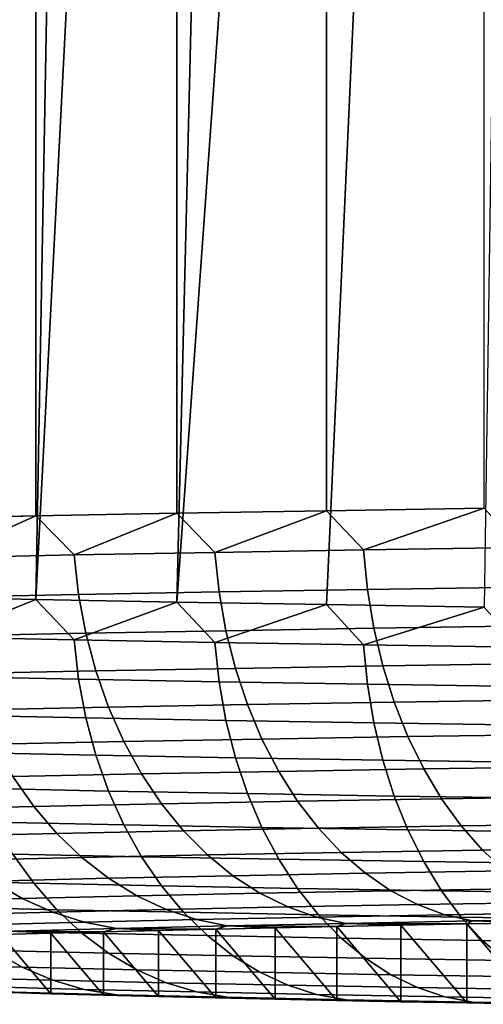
# Model space of a CAD drawing. Header units: metres. Extents: x -22 to 95, y -240 to 22.
# Tile 4 of 180: x -10.26 to -8.55, y -240.14 to -236.51. Entities that reach past the tile are written whole.
import ezdxf

# ---------------------------------------------------------------- set-up
doc = ezdxf.new("R2010")
doc.units = ezdxf.units.M
doc.layers.add('solid_10_151_013_XXX', color=7, linetype='CONTINUOUS')

msp = doc.modelspace()

# ---------------------------------------------------------------- linework, layer by layer
at = {"layer": 'solid_10_151_013_XXX'}
for points in [[(-9.128359, -238.320557, 300.528809), (-8.545666, -238.311737, 301.03363), (-8.545669, -44.032249, 297.642456), (-9.128361, -44.041061, 297.137634)], [(-10.690679, -238.350266, 298.826813), (-10.202618, -238.339844, 299.423584), (-10.20262, -44.060352, 296.03241), (-10.690681, -44.07077, 295.435638)], [(-10.202618, -238.339844, 299.423584), (-9.681277, -238.329926, 299.991547), (-9.681279, -44.050438, 296.600372), (-10.20262, -44.060352, 296.03241)], [(-9.681277, -238.329926, 299.991547), (-9.128359, -238.320557, 300.528809), (-9.128361, -44.041061, 297.137634), (-9.681279, -44.050438, 296.600372)], [(-10.045962, -230.104462, 281.418243), (-10.202618, -238.648422, 281.745026), (-10.690679, -238.638016, 282.341827), (-10.271416, -229.613647, 281.667358)], [(-10.045962, -230.104462, 281.418243), (-9.787788, -230.601807, 281.147308), (-10.202618, -238.648422, 281.745026)], [(-9.497153, -231.09938, 280.859283), (-9.681277, -238.65834, 281.177094), (-10.202618, -238.648422, 281.745026), (-9.787788, -230.601807, 281.147308)], [(-9.497153, -231.09938, 280.859283), (-9.175815, -231.590179, 280.560059), (-9.681277, -238.65834, 281.177094)], [(-8.827325, -232.066727, 280.256439), (-9.128359, -238.667725, 280.639801), (-9.681277, -238.65834, 281.177094), (-9.175815, -231.590179, 280.560059)], [(-8.455404, -232.523529, 279.954407), (-8.545666, -238.676529, 280.134979), (-9.128359, -238.667725, 280.639801), (-8.827325, -232.066727, 280.256439)], [(-10.060783, -238.484222, 299.576355), (-9.681277, -238.329926, 299.991547), (-10.202618, -238.339844, 299.423584)], [(-10.060783, -238.484222, 299.576355), (-9.540834, -238.474625, 300.126251), (-9.681277, -238.329926, 299.991547)], [(-9.540834, -238.474625, 300.126251), (-9.128359, -238.320557, 300.528809), (-9.681277, -238.329926, 299.991547)], [(-9.540834, -238.474625, 300.126251), (-8.990866, -238.465561, 300.646118), (-9.128359, -238.320557, 300.528809)], [(-8.990866, -238.465561, 300.646118), (-8.545666, -238.311737, 301.03363), (-9.128359, -238.320557, 300.528809)], [(-8.990866, -238.465561, 300.646118), (-8.412609, -238.457031, 301.134338), (-8.545666, -238.311737, 301.03363)], [(-10.549078, -238.494324, 298.998199), (-10.202618, -238.339844, 299.423584), (-10.690679, -238.350266, 298.826813)], [(-10.549078, -238.494324, 298.998199), (-10.060783, -238.484222, 299.576355), (-10.202618, -238.339844, 299.423584)], [(-10.044657, -238.630203, 299.564514), (-9.525541, -238.620621, 300.113495), (-9.540834, -238.474625, 300.126251), (-10.060783, -238.484222, 299.576355)], [(-9.525541, -238.620621, 300.113495), (-8.976454, -238.611572, 300.632538), (-8.990866, -238.465561, 300.646118), (-9.540834, -238.474625, 300.126251)], [(-8.976454, -238.611572, 300.632538), (-8.399124, -238.603058, 301.119995), (-8.412609, -238.457031, 301.134338), (-8.990866, -238.465561, 300.646118)], [(-10.532168, -238.640289, 298.987274), (-10.044657, -238.630203, 299.564514), (-10.060783, -238.484222, 299.576355), (-10.549078, -238.494324, 298.998199)], [(-10.017944, -238.773529, 299.543121), (-9.50021, -238.763977, 300.090668), (-9.525541, -238.620621, 300.113495), (-10.044657, -238.630203, 299.564514)], [(-9.50021, -238.763977, 300.090668), (-8.952582, -238.754944, 300.608337), (-8.976454, -238.611572, 300.632538), (-9.525541, -238.620621, 300.113495)], [(-8.952582, -238.754944, 300.608337), (-8.376788, -238.74646, 301.094482), (-8.399124, -238.603058, 301.119995), (-8.976454, -238.611572, 300.632538)], [(-10.549078, -238.787964, 282.175537), (-10.690679, -238.638016, 282.341827), (-10.202618, -238.648422, 281.745026)], [(-10.060783, -238.79805, 281.597382), (-10.549078, -238.787964, 282.175537), (-10.202618, -238.648422, 281.745026)], [(-10.50416, -238.783585, 298.967438), (-10.017944, -238.773529, 299.543121), (-10.044657, -238.630203, 299.564514), (-10.532168, -238.640289, 298.987274)], [(-10.060783, -238.79805, 281.597382), (-10.202618, -238.648422, 281.745026), (-9.681277, -238.65834, 281.177094)], [(-9.540834, -238.807648, 281.047485), (-10.060783, -238.79805, 281.597382), (-9.681277, -238.65834, 281.177094)], [(-9.540834, -238.807648, 281.047485), (-9.681277, -238.65834, 281.177094), (-9.128359, -238.667725, 280.639801)], [(-8.990866, -238.816727, 280.527618), (-9.540834, -238.807648, 281.047485), (-9.128359, -238.667725, 280.639801)], [(-8.990866, -238.816727, 280.527618), (-9.128359, -238.667725, 280.639801), (-8.545666, -238.676529, 280.134979)], [(-8.412609, -238.825241, 280.039398), (-8.990866, -238.816727, 280.527618), (-8.545666, -238.676529, 280.134979)], [(-9.980906, -238.912811, 299.512451), (-9.465084, -238.90329, 300.057983), (-9.50021, -238.763977, 300.090668), (-10.017944, -238.773529, 299.543121)], [(-9.465084, -238.90329, 300.057983), (-8.919482, -238.894287, 300.57373), (-8.952582, -238.754944, 300.608337), (-9.50021, -238.763977, 300.090668)], [(-8.919482, -238.894287, 300.57373), (-8.345817, -238.885834, 301.058075), (-8.376788, -238.74646, 301.094482), (-8.952582, -238.754944, 300.608337)], [(-10.044657, -238.943527, 281.614319), (-10.532168, -238.933456, 282.191559), (-10.549078, -238.787964, 282.175537), (-10.060783, -238.79805, 281.597382)], [(-10.465322, -238.922821, 298.938873), (-9.980906, -238.912811, 299.512451), (-10.017944, -238.773529, 299.543121), (-10.50416, -238.783585, 298.967438)], [(-9.525541, -238.95311, 281.065338), (-10.044657, -238.943527, 281.614319), (-10.060783, -238.79805, 281.597382), (-9.540834, -238.807648, 281.047485)], [(-8.976454, -238.962173, 280.546295), (-9.525541, -238.95311, 281.065338), (-9.540834, -238.807648, 281.047485), (-8.990866, -238.816727, 280.527618)], [(-8.399124, -238.970688, 280.058838), (-8.976454, -238.962173, 280.546295), (-8.990866, -238.816727, 280.527618), (-8.412609, -238.825241, 280.039398)], [(-10.416031, -239.056671, 298.901886), (-9.933895, -239.046707, 299.472778), (-9.980906, -238.912811, 299.512451), (-10.465322, -238.922821, 298.938873)], [(-9.933895, -239.046707, 299.472778), (-9.420504, -239.037231, 300.015717), (-9.465084, -238.90329, 300.057983), (-9.980906, -238.912811, 299.512451)], [(-9.420504, -239.037231, 300.015717), (-8.877472, -239.028275, 300.529053), (-8.919482, -238.894287, 300.57373), (-9.465084, -238.90329, 300.057983)], [(-8.877472, -239.028275, 300.529053), (-8.306508, -239.019852, 301.011108), (-8.345817, -238.885834, 301.058075), (-8.919482, -238.894287, 300.57373)], [(-10.017944, -239.086029, 281.640686), (-10.50416, -239.075974, 282.2164), (-10.532168, -238.933456, 282.191559), (-10.044657, -238.943527, 281.614319)], [(-9.50021, -239.095581, 281.09314), (-10.017944, -239.086029, 281.640686), (-10.044657, -238.943527, 281.614319), (-9.525541, -238.95311, 281.065338)], [(-8.952582, -239.104614, 280.5755), (-9.50021, -239.095581, 281.09314), (-9.525541, -238.95311, 281.065338), (-8.976454, -238.962173, 280.546295)], [(-8.376788, -239.113098, 280.089355), (-8.952582, -239.104614, 280.5755), (-8.976454, -238.962173, 280.546295), (-8.399124, -238.970688, 280.058838)], [(-8.826957, -239.155594, 300.474731), (-8.259242, -239.147232, 300.954041), (-8.306508, -239.019852, 301.011108), (-8.877472, -239.028275, 300.529053)], [(-10.356762, -239.183838, 298.856842), (-9.877369, -239.17392, 299.424469), (-9.933895, -239.046707, 299.472778), (-10.416031, -239.056671, 298.901886)], [(-9.877369, -239.17392, 299.424469), (-9.366899, -239.164505, 299.964325), (-9.420504, -239.037231, 300.015717), (-9.933895, -239.046707, 299.472778)], [(-9.366899, -239.164505, 299.964325), (-8.826957, -239.155594, 300.474731), (-8.877472, -239.028275, 300.529053), (-9.420504, -239.037231, 300.015717)], [(-9.980906, -239.224152, 281.676208), (-10.465322, -239.214142, 282.249786), (-10.50416, -239.075974, 282.2164), (-10.017944, -239.086029, 281.640686)], [(-9.465084, -239.233673, 281.130676), (-9.980906, -239.224152, 281.676208), (-10.017944, -239.086029, 281.640686), (-9.50021, -239.095581, 281.09314)], [(-8.919482, -239.242676, 280.61496), (-9.465084, -239.233673, 281.130676), (-9.50021, -239.095581, 281.09314), (-8.952582, -239.104614, 280.5755)], [(-8.345817, -239.251129, 280.130615), (-8.919482, -239.242676, 280.61496), (-8.952582, -239.104614, 280.5755), (-8.376788, -239.113098, 280.089355)], [(-9.811872, -239.293228, 299.368011), (-9.304787, -239.283875, 299.904297), (-9.366899, -239.164505, 299.964325), (-9.877369, -239.17392, 299.424469)], [(-9.304787, -239.283875, 299.904297), (-8.768425, -239.275024, 300.411316), (-8.826957, -239.155594, 300.474731), (-9.366899, -239.164505, 299.964325)], [(-8.768425, -239.275024, 300.411316), (-8.204474, -239.266708, 300.887451), (-8.259242, -239.147232, 300.954041), (-8.826957, -239.155594, 300.474731)], [(-10.288085, -239.30307, 298.804138), (-9.811872, -239.293228, 299.368011), (-9.877369, -239.17392, 299.424469), (-10.356762, -239.183838, 298.856842)], [(-9.933895, -239.356583, 281.720551), (-10.416031, -239.346619, 282.291412), (-10.465322, -239.214142, 282.249786), (-9.980906, -239.224152, 281.676208)], [(-9.420504, -239.366058, 281.177582), (-9.933895, -239.356583, 281.720551), (-9.980906, -239.224152, 281.676208), (-9.465084, -239.233673, 281.130676)], [(-8.877472, -239.375015, 280.664276), (-9.420504, -239.366058, 281.177582), (-9.465084, -239.233673, 281.130676), (-8.919482, -239.242676, 280.61496)], [(-9.234766, -239.394196, 299.836182), (-8.70244, -239.385406, 300.339386), (-8.768425, -239.275024, 300.411316), (-9.304787, -239.283875, 299.904297)], [(-8.306508, -239.383423, 280.18222), (-8.877472, -239.375015, 280.664276), (-8.919482, -239.242676, 280.61496), (-8.345817, -239.251129, 280.130615)], [(-8.70244, -239.385406, 300.339386), (-8.142734, -239.377167, 300.811951), (-8.204474, -239.266708, 300.887451), (-8.768425, -239.275024, 300.411316)], [(-10.651169, -239.423462, 298.159088), (-10.210665, -239.413254, 298.744324), (-10.288085, -239.30307, 298.804138), (-10.731929, -239.31337, 298.214478)], [(-10.210665, -239.413254, 298.744324), (-9.738035, -239.403488, 299.303955), (-9.811872, -239.293228, 299.368011), (-10.288085, -239.30307, 298.804138)], [(-9.738035, -239.403488, 299.303955), (-9.234766, -239.394196, 299.836182), (-9.304787, -239.283875, 299.904297), (-9.811872, -239.293228, 299.368011)], [(-9.877369, -239.482025, 281.773254), (-10.356762, -239.472122, 282.340881), (-10.416031, -239.346619, 282.291412), (-9.933895, -239.356583, 281.720551)], [(-9.366899, -239.491455, 281.233398), (-9.877369, -239.482025, 281.773254), (-9.933895, -239.356583, 281.720551), (-9.420504, -239.366058, 281.177582)], [(-8.826957, -239.500366, 280.722992), (-9.366899, -239.491455, 281.233398), (-9.420504, -239.366058, 281.177582), (-8.877472, -239.375015, 280.664276)], [(-9.157513, -239.4944, 299.760681), (-8.629641, -239.485687, 300.259644), (-8.70244, -239.385406, 300.339386), (-9.234766, -239.394196, 299.836182)], [(-8.259242, -239.508728, 280.243683), (-8.826957, -239.500366, 280.722992), (-8.877472, -239.375015, 280.664276), (-8.306508, -239.383423, 280.18222)], [(-8.629641, -239.485687, 300.259644), (-8.074616, -239.477509, 300.728271), (-8.142734, -239.377167, 300.811951), (-8.70244, -239.385406, 300.339386)], [(-10.562067, -239.523438, 298.097595), (-10.125249, -239.513306, 298.677948), (-10.210665, -239.413254, 298.744324), (-10.651169, -239.423462, 298.159088)], [(-10.125249, -239.513306, 298.677948), (-9.656572, -239.503616, 299.23288), (-9.738035, -239.403488, 299.303955), (-10.210665, -239.413254, 298.744324)], [(-9.656572, -239.503616, 299.23288), (-9.157513, -239.4944, 299.760681), (-9.234766, -239.394196, 299.836182), (-9.738035, -239.403488, 299.303955)], [(-9.811872, -239.599289, 281.833832), (-10.288085, -239.589447, 282.397705), (-10.356762, -239.472122, 282.340881), (-9.877369, -239.482025, 281.773254)], [(-9.304787, -239.608658, 281.297546), (-9.811872, -239.599289, 281.833832), (-9.877369, -239.482025, 281.773254), (-9.366899, -239.491455, 281.233398)], [(-9.568269, -239.592651, 299.155518), (-9.073773, -239.583527, 299.678467), (-9.157513, -239.4944, 299.760681), (-9.656572, -239.503616, 299.23288)], [(-8.768425, -239.617508, 280.790558), (-9.304787, -239.608658, 281.297546), (-9.366899, -239.491455, 281.233398), (-8.826957, -239.500366, 280.722992)], [(-9.073773, -239.583527, 299.678467), (-8.550728, -239.57489, 300.172913), (-8.629641, -239.485687, 300.259644), (-9.157513, -239.4944, 299.760681)], [(-8.550728, -239.57489, 300.172913), (-8.000779, -239.566788, 300.637207), (-8.074616, -239.477509, 300.728271), (-8.629641, -239.485687, 300.259644)], [(-10.465484, -239.612289, 298.030609), (-10.03266, -239.602249, 298.605652), (-10.125249, -239.513306, 298.677948), (-10.562067, -239.523438, 298.097595)], [(-10.03266, -239.602249, 298.605652), (-9.568269, -239.592651, 299.155518), (-9.656572, -239.503616, 299.23288), (-10.125249, -239.513306, 298.677948)], [(-8.204474, -239.625809, 280.314423), (-8.768425, -239.617508, 280.790558), (-8.826957, -239.500366, 280.722992), (-8.259242, -239.508728, 280.243683)], [(-8.466464, -239.652161, 300.079956), (-7.921934, -239.644135, 300.539673), (-8.000779, -239.566788, 300.637207), (-8.550728, -239.57489, 300.172913)], [(-10.210665, -239.697479, 282.461334), (-10.651169, -239.687256, 283.04657), (-10.731929, -239.579163, 282.987366), (-10.288085, -239.589447, 282.397705)], [(-10.36235, -239.689194, 297.958771), (-9.933791, -239.67926, 298.528137), (-10.03266, -239.602249, 298.605652), (-10.465484, -239.612289, 298.030609)], [(-9.738035, -239.707245, 281.901703), (-10.210665, -239.697479, 282.461334), (-10.288085, -239.589447, 282.397705), (-9.811872, -239.599289, 281.833832)], [(-9.933791, -239.67926, 298.528137), (-9.473977, -239.669754, 299.072571), (-9.568269, -239.592651, 299.155518), (-10.03266, -239.602249, 298.605652)], [(-9.234766, -239.716537, 281.369476), (-9.738035, -239.707245, 281.901703), (-9.811872, -239.599289, 281.833832), (-9.304787, -239.608658, 281.297546)], [(-9.473977, -239.669754, 299.072571), (-8.984355, -239.660706, 299.590393), (-9.073773, -239.583527, 299.678467), (-9.568269, -239.592651, 299.155518)], [(-8.984355, -239.660706, 299.590393), (-8.466464, -239.652161, 300.079956), (-8.550728, -239.57489, 300.172913), (-9.073773, -239.583527, 299.678467)], [(-8.70244, -239.725311, 280.866272), (-9.234766, -239.716537, 281.369476), (-9.304787, -239.608658, 281.297546), (-8.768425, -239.617508, 280.790558)], [(-8.142734, -239.733566, 280.393707), (-8.70244, -239.725311, 280.866272), (-8.768425, -239.617508, 280.790558), (-8.204474, -239.625809, 280.314423)], [(-9.829598, -239.743561, 298.446167), (-9.374607, -239.734146, 298.984894), (-9.473977, -239.669754, 299.072571), (-9.933791, -239.67926, 298.528137)], [(-9.374607, -239.734146, 298.984894), (-8.89012, -239.725204, 299.497284), (-8.984355, -239.660706, 299.590393), (-9.473977, -239.669754, 299.072571)], [(-8.89012, -239.725204, 299.497284), (-8.377661, -239.716751, 299.981689), (-8.466464, -239.652161, 300.079956), (-8.984355, -239.660706, 299.590393)], [(-10.645464, -239.763626, 297.296478), (-10.253662, -239.753387, 297.882751), (-10.36235, -239.689194, 297.958771), (-10.758305, -239.699539, 297.366272)], [(-10.125249, -239.795151, 282.531158), (-10.562067, -239.785019, 283.111511), (-10.651169, -239.687256, 283.04657), (-10.210665, -239.697479, 282.461334)], [(-10.253662, -239.753387, 297.882751), (-9.829598, -239.743561, 298.446167), (-9.933791, -239.67926, 298.528137), (-10.36235, -239.689194, 297.958771)], [(-9.656572, -239.804825, 281.976227), (-10.125249, -239.795151, 282.531158), (-10.210665, -239.697479, 282.461334), (-9.738035, -239.707245, 281.901703)], [(-9.157513, -239.814041, 281.448425), (-9.656572, -239.804825, 281.976227), (-9.738035, -239.707245, 281.901703), (-9.234766, -239.716537, 281.369476)], [(-10.140469, -239.804276, 297.803314), (-9.721086, -239.79454, 298.360504), (-9.829598, -239.743561, 298.446167), (-10.253662, -239.753387, 297.882751)], [(-9.721086, -239.79454, 298.360504), (-9.271117, -239.785248, 298.89328), (-9.374607, -239.734146, 298.984894), (-9.829598, -239.743561, 298.446167)], [(-9.271117, -239.785248, 298.89328), (-8.791979, -239.776398, 299.399994), (-8.89012, -239.725204, 299.497284), (-9.374607, -239.734146, 298.984894)], [(-8.629641, -239.822754, 280.949463), (-9.157513, -239.814041, 281.448425), (-9.234766, -239.716537, 281.369476), (-8.70244, -239.725311, 280.866272)], [(-8.791979, -239.776398, 299.399994), (-8.285177, -239.768036, 299.879059), (-8.377661, -239.716751, 299.981689), (-8.89012, -239.725204, 299.497284)], [(-8.074616, -239.830933, 280.480865), (-8.629641, -239.822754, 280.949463), (-8.70244, -239.725311, 280.866272), (-8.142734, -239.733566, 280.393707)], [(-10.527945, -239.814392, 297.223511), (-10.140469, -239.804276, 297.803314), (-10.253662, -239.753387, 297.882751), (-10.645464, -239.763626, 297.296478)], [(-10.03266, -239.881516, 282.606537), (-10.465484, -239.871475, 283.181549), (-10.562067, -239.785019, 283.111511), (-10.125249, -239.795151, 282.531158)], [(-9.609302, -239.831726, 298.271973), (-9.164507, -239.822525, 298.798645), (-9.271117, -239.785248, 298.89328), (-9.721086, -239.79454, 298.360504)], [(-9.164507, -239.822525, 298.798645), (-8.690878, -239.813782, 299.29953), (-8.791979, -239.776398, 299.399994), (-9.271117, -239.785248, 298.89328)], [(-8.690878, -239.813782, 299.29953), (-8.189904, -239.805527, 299.773102), (-8.285177, -239.768036, 299.879059), (-8.791979, -239.776398, 299.399994)], [(-10.406882, -239.851334, 297.148071), (-10.023861, -239.841339, 297.721222), (-10.140469, -239.804276, 297.803314), (-10.527945, -239.814392, 297.223511)], [(-10.023861, -239.841339, 297.721222), (-9.609302, -239.831726, 298.271973), (-9.721086, -239.79454, 298.360504), (-10.140469, -239.804276, 297.803314)], [(-9.568269, -239.891113, 282.056671), (-10.03266, -239.881516, 282.606537), (-10.125249, -239.795151, 282.531158), (-9.656572, -239.804825, 281.976227)], [(-9.073773, -239.900238, 281.533691), (-9.568269, -239.891113, 282.056671), (-9.656572, -239.804825, 281.976227), (-9.157513, -239.814041, 281.448425)], [(-9.495323, -239.854736, 298.181488), (-9.055804, -239.845642, 298.701904), (-9.164507, -239.822525, 298.798645), (-9.609302, -239.831726, 298.271973)], [(-9.055804, -239.845642, 298.701904), (-8.587793, -239.837006, 299.196838), (-8.690878, -239.813782, 299.29953), (-9.164507, -239.822525, 298.798645)], [(-8.550728, -239.908875, 281.039276), (-9.073773, -239.900238, 281.533691), (-9.157513, -239.814041, 281.448425), (-8.629641, -239.822754, 280.949463)], [(-8.587793, -239.837006, 299.196838), (-8.092762, -239.828842, 299.664795), (-8.189904, -239.805527, 299.773102), (-8.690878, -239.813782, 299.29953)], [(-8.000779, -239.916977, 280.574951), (-8.550728, -239.908875, 281.039276), (-8.629641, -239.822754, 280.949463), (-8.074616, -239.830933, 280.480865)], [(-10.283443, -239.874115, 297.070892), (-9.904965, -239.864227, 297.637238), (-10.023861, -239.841339, 297.721222), (-10.406882, -239.851334, 297.148071)], [(-9.904965, -239.864227, 297.637238), (-9.495323, -239.854736, 298.181488), (-9.609302, -239.831726, 298.271973), (-10.023861, -239.841339, 297.721222)], [(-9.904965, -239.864227, 297.637238), (-9.537765, -239.866821, 297.891602), (-9.495323, -239.854736, 298.181488)], [(-9.495323, -239.854736, 298.181488), (-9.537765, -239.866821, 297.891602), (-9.317769, -239.861938, 298.171021)], [(-9.495323, -239.854736, 298.181488), (-9.089537, -239.857178, 298.443848), (-9.055804, -239.845642, 298.701904)], [(-9.495323, -239.854736, 298.181488), (-9.317769, -239.861938, 298.171021), (-9.089537, -239.857178, 298.443848)], [(-9.089537, -239.857178, 298.443848), (-9.317769, -239.861938, 298.171021), (-9.089536, -240.130646, 282.77713)], [(-9.055804, -239.845642, 298.701904), (-9.089537, -239.857178, 298.443848), (-8.853374, -239.852539, 298.709717)], [(-8.853374, -239.852539, 298.709717), (-9.089537, -239.857178, 298.443848), (-8.853373, -240.135284, 282.51123)], [(-9.089537, -239.857178, 298.443848), (-9.089536, -240.130646, 282.77713), (-8.853373, -240.135284, 282.51123)], [(-9.055804, -239.845642, 298.701904), (-8.60939, -239.848022, 298.968536), (-8.587793, -239.837006, 299.196838)], [(-9.055804, -239.845642, 298.701904), (-8.853374, -239.852539, 298.709717), (-8.60939, -239.848022, 298.968536)], [(-8.60939, -239.848022, 298.968536), (-8.853374, -239.852539, 298.709717), (-8.609389, -240.139801, 282.252441)], [(-8.853374, -239.852539, 298.709717), (-8.853373, -240.135284, 282.51123), (-8.609389, -240.139801, 282.252441)], [(-8.587793, -239.837006, 299.196838), (-8.60939, -239.848022, 298.968536), (-8.357862, -239.843628, 299.220001)], [(-8.357862, -239.843628, 299.220001), (-8.60939, -239.848022, 298.968536), (-8.357861, -240.14418, 282.000977)], [(-8.60939, -239.848022, 298.968536), (-8.609389, -240.139801, 282.252441), (-8.357861, -240.14418, 282.000977)], [(-8.587793, -239.837006, 299.196838), (-8.099009, -239.839371, 299.463867), (-8.092762, -239.828842, 299.664795)], [(-8.587793, -239.837006, 299.196838), (-8.357862, -239.843628, 299.220001), (-8.099009, -239.839371, 299.463867)], [(-9.933791, -239.955765, 282.686676), (-10.36235, -239.945831, 283.256042), (-10.465484, -239.871475, 283.181549), (-10.03266, -239.881516, 282.606537)], [(-10.283443, -239.874115, 297.070892), (-10.33223, -239.887405, 296.712433), (-10.146791, -239.882095, 297.015961)], [(-10.146791, -239.882095, 297.015961), (-10.33223, -239.887405, 296.712433), (-10.146791, -240.105713, 284.205017)], [(-10.33223, -239.887405, 296.712433), (-10.332229, -240.100418, 284.508545), (-10.146791, -240.105713, 284.205017)], [(-10.283443, -239.874115, 297.070892), (-9.952484, -239.876907, 297.313782), (-9.904965, -239.864227, 297.637238)], [(-10.283443, -239.874115, 297.070892), (-10.146791, -239.882095, 297.015961), (-9.952484, -239.876907, 297.313782)], [(-9.952484, -239.876907, 297.313782), (-10.146791, -239.882095, 297.015961), (-9.952483, -240.110916, 283.907166)], [(-10.146791, -239.882095, 297.015961), (-10.146791, -240.105713, 284.205017), (-9.952483, -240.110916, 283.907166)], [(-9.473977, -239.965271, 282.142242), (-9.933791, -239.955765, 282.686676), (-10.03266, -239.881516, 282.606537), (-9.568269, -239.891113, 282.056671)], [(-9.904965, -239.864227, 297.637238), (-9.952484, -239.876907, 297.313782), (-9.749405, -239.871811, 297.605774)], [(-9.749405, -239.871811, 297.605774), (-9.952484, -239.876907, 297.313782), (-9.749404, -240.116013, 283.615173)], [(-9.952484, -239.876907, 297.313782), (-9.952483, -240.110916, 283.907166), (-9.749404, -240.116013, 283.615173)], [(-9.904965, -239.864227, 297.637238), (-9.749405, -239.871811, 297.605774), (-9.537765, -239.866821, 297.891602)], [(-9.537765, -239.866821, 297.891602), (-9.749405, -239.871811, 297.605774), (-9.537764, -240.121002, 283.329346)], [(-9.749405, -239.871811, 297.605774), (-9.749404, -240.116013, 283.615173), (-9.537764, -240.121002, 283.329346)], [(-8.984355, -239.974304, 281.62442), (-9.473977, -239.965271, 282.142242), (-9.568269, -239.891113, 282.056671), (-9.073773, -239.900238, 281.533691)], [(-9.317769, -239.861938, 298.171021), (-9.537765, -239.866821, 297.891602), (-9.317768, -240.125885, 283.049957)], [(-9.537765, -239.866821, 297.891602), (-9.537764, -240.121002, 283.329346), (-9.317768, -240.125885, 283.049957)], [(-9.317769, -239.861938, 298.171021), (-9.317768, -240.125885, 283.049957), (-9.089536, -240.130646, 282.77713)], [(-8.466464, -239.982849, 281.134888), (-8.984355, -239.974304, 281.62442), (-9.073773, -239.900238, 281.533691), (-8.550728, -239.908875, 281.039276)], [(-7.921934, -239.990875, 280.67514), (-8.466464, -239.982849, 281.134888), (-8.550728, -239.908875, 281.039276), (-8.000779, -239.916977, 280.574951)], [(-10.253662, -240.007339, 283.334259), (-10.645464, -239.997101, 283.920532), (-10.758305, -239.935486, 283.848541), (-10.36235, -239.945831, 283.256042)], [(-9.829598, -240.017166, 282.770844), (-10.253662, -240.007339, 283.334259), (-10.36235, -239.945831, 283.256042), (-9.933791, -239.955765, 282.686676)], [(-9.374607, -240.026581, 282.232117), (-9.829598, -240.017166, 282.770844), (-9.933791, -239.955765, 282.686676), (-9.473977, -239.965271, 282.142242)], [(-8.89012, -240.035522, 281.719727), (-9.374607, -240.026581, 282.232117), (-9.473977, -239.965271, 282.142242), (-8.984355, -239.974304, 281.62442)], [(-10.140469, -240.055405, 283.415405), (-10.527945, -240.045288, 283.995239), (-10.645464, -239.997101, 283.920532), (-10.253662, -240.007339, 283.334259)], [(-8.377661, -240.043976, 281.235321), (-8.89012, -240.035522, 281.719727), (-8.984355, -239.974304, 281.62442), (-8.466464, -239.982849, 281.134888)], [(-9.721086, -240.06514, 282.858246), (-10.140469, -240.055405, 283.415405), (-10.253662, -240.007339, 283.334259), (-9.829598, -240.017166, 282.770844)], [(-9.271117, -240.074432, 282.325439), (-9.721086, -240.06514, 282.858246), (-9.829598, -240.017166, 282.770844), (-9.374607, -240.026581, 282.232117)], [(-8.791979, -240.083282, 281.818726), (-9.271117, -240.074432, 282.325439), (-9.374607, -240.026581, 282.232117), (-8.89012, -240.035522, 281.719727)], [(-8.285177, -240.091644, 281.339661), (-8.791979, -240.083282, 281.818726), (-8.89012, -240.035522, 281.719727), (-8.377661, -240.043976, 281.235321)], [(-10.023861, -240.089584, 283.498779), (-10.406882, -240.07959, 284.071899), (-10.527945, -240.045288, 283.995239), (-10.140469, -240.055405, 283.415405)], [(-9.609302, -240.099197, 282.947998), (-10.023861, -240.089584, 283.498779), (-10.140469, -240.055405, 283.415405), (-9.721086, -240.06514, 282.858246)], [(-9.164507, -240.108398, 282.421326), (-9.609302, -240.099197, 282.947998), (-9.721086, -240.06514, 282.858246), (-9.271117, -240.074432, 282.325439)], [(-8.690878, -240.117142, 281.920441), (-9.164507, -240.108398, 282.421326), (-9.271117, -240.074432, 282.325439), (-8.791979, -240.083282, 281.818726)], [(-9.904965, -240.109543, 283.583496), (-10.283443, -240.099655, 284.149841), (-10.406882, -240.07959, 284.071899), (-10.023861, -240.089584, 283.498779)], [(-10.283443, -240.099655, 284.149841), (-10.146791, -240.105713, 284.205017), (-10.332229, -240.100418, 284.508545)], [(-10.283443, -240.099655, 284.149841), (-9.904965, -240.109543, 283.583496), (-9.952483, -240.110916, 283.907166), (-10.146791, -240.105713, 284.205017)], [(-9.495323, -240.119034, 283.039246), (-9.904965, -240.109543, 283.583496), (-10.023861, -240.089584, 283.498779), (-9.609302, -240.099197, 282.947998)], [(-9.904965, -240.109543, 283.583496), (-9.749404, -240.116013, 283.615173), (-9.952483, -240.110916, 283.907166)], [(-9.904965, -240.109543, 283.583496), (-9.495323, -240.119034, 283.039246), (-9.537764, -240.121002, 283.329346), (-9.749404, -240.116013, 283.615173)], [(-9.055804, -240.128128, 282.518829), (-9.495323, -240.119034, 283.039246), (-9.609302, -240.099197, 282.947998), (-9.164507, -240.108398, 282.421326)], [(-8.587793, -240.136765, 282.023865), (-9.055804, -240.128128, 282.518829), (-9.164507, -240.108398, 282.421326), (-8.690878, -240.117142, 281.920441)], [(-8.189904, -240.125412, 281.446869), (-8.690878, -240.117142, 281.920441), (-8.791979, -240.083282, 281.818726), (-8.285177, -240.091644, 281.339661)], [(-9.495323, -240.119034, 283.039246), (-9.317768, -240.125885, 283.049957), (-9.537764, -240.121002, 283.329346)], [(-9.495323, -240.119034, 283.039246), (-9.055804, -240.128128, 282.518829), (-9.089536, -240.130646, 282.77713), (-9.317768, -240.125885, 283.049957)], [(-9.055804, -240.128128, 282.518829), (-8.853373, -240.135284, 282.51123), (-9.089536, -240.130646, 282.77713)], [(-8.587793, -240.136765, 282.023865), (-8.853373, -240.135284, 282.51123), (-9.055804, -240.128128, 282.518829)], [(-8.587793, -240.136765, 282.023865), (-8.609389, -240.139801, 282.252441), (-8.853373, -240.135284, 282.51123)], [(-8.092762, -240.144928, 281.555939), (-8.587793, -240.136765, 282.023865), (-8.690878, -240.117142, 281.920441), (-8.189904, -240.125412, 281.446869)], [(-8.587793, -240.136765, 282.023865), (-8.357861, -240.14418, 282.000977), (-8.609389, -240.139801, 282.252441)], [(-8.092762, -240.144928, 281.555939), (-8.357861, -240.14418, 282.000977), (-8.587793, -240.136765, 282.023865)]]:
    msp.add_3dface(points, dxfattribs=at)

doc.saveas('drawing.dxf')
